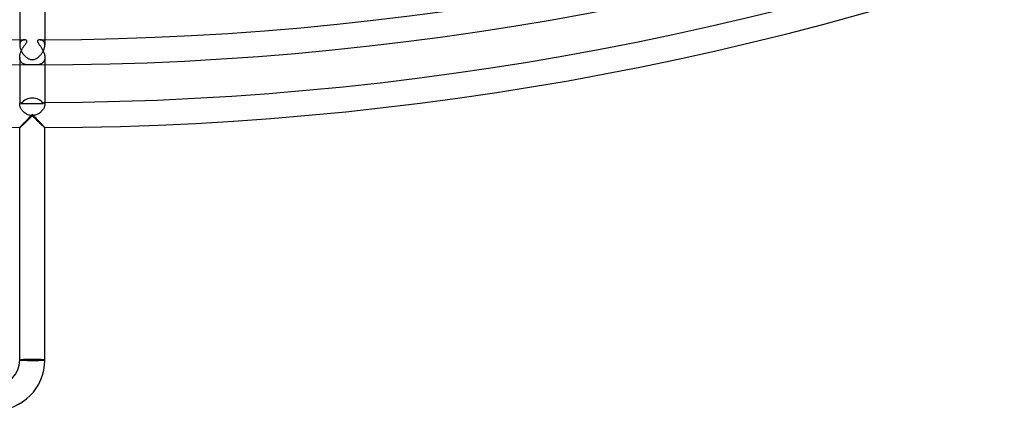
# Model space of a CAD drawing. Header units: millimetres. Extents: x -535 to 535, y -535 to 535.
# Tile 43 of 106: x -2 to 155, y -535 to -473. Entities that reach past the tile are written whole.
import ezdxf

# ---------------------------------------------------------------- set-up
doc = ezdxf.new("R2010")
doc.units = ezdxf.units.MM
doc.layers.add('HIDDEN', color=7, linetype='Continuous')
doc.layers.add('THICK', color=7, linetype='Continuous')

msp = doc.modelspace()

# ---------------------------------------------------------------- linework, layer by layer
at = {"layer": 'HIDDEN'}
for p, q in [((-1.95, -476.52), (-1.97, -476.6)), ((-1.92, -476.45), (-1.95, -476.52)), ((-1.89, -476.38), (-1.92, -476.45)), ((-1.85, -476.32), (-1.89, -476.38)), ((-1.81, -476.27), (-1.85, -476.32)), ((-1.77, -476.22), (-1.81, -476.27)), ((-1.72, -476.17), (-1.77, -476.22)), ((-1.68, -476.13), (-1.72, -476.17)), ((-1.62, -476.1), (-1.68, -476.13)), ((-1.57, -476.07), (-1.62, -476.1)), ((-1.52, -476.05), (-1.57, -476.07)), ((-1.46, -476.03), (-1.52, -476.05)), ((-1.41, -476.02), (-1.46, -476.03)), ((-1.35, -476.01), (-1.41, -476.02)), ((-1.3, -476), (-1.35, -476.01)), ((-1.25, -476), (-1.3, -476)), ((-1.18, -476), (-1.25, -476)), ((-1.11, -476.01), (-1.18, -476)), ((-1.05, -476.03), (-1.11, -476.01)), ((-0.99, -476.05), (-1.05, -476.03)), ((-1.01, -476.6), (-0.96, -476.53)), ((-0.94, -476.08), (-0.99, -476.05)), ((-0.96, -476.53), (-0.92, -476.46)), ((-0.9, -476.12), (-0.94, -476.08)), ((-0.92, -476.46), (-0.88, -476.39)), ((-0.87, -476.16), (-0.9, -476.12)), ((-0.88, -476.39), (-0.86, -476.33)), ((-0.85, -476.21), (-0.87, -476.16)), ((-0.86, -476.33), (-0.85, -476.27)), ((-0.85, -476.27), (-0.85, -476.21)), ((0.86, -476.17), (0.85, -476.21)), ((0.85, -476.21), (0.85, -476.25)), ((0.85, -476.25), (0.85, -476.29)), ((0.85, -476.29), (0.86, -476.34)), ((0.88, -476.14), (0.86, -476.17)), ((0.86, -476.34), (0.88, -476.39)), ((0.91, -476.11), (0.88, -476.14)), ((0.88, -476.39), (0.91, -476.44)), ((0.94, -476.08), (0.91, -476.11)), ((0.91, -476.44), (0.94, -476.5)), ((0.97, -476.06), (0.94, -476.08)), ((0.94, -476.5), (0.98, -476.56)), ((1.01, -476.04), (0.97, -476.06)), ((1.05, -476.03), (1.01, -476.04)), ((1.1, -476.01), (1.05, -476.03)), ((1.14, -476.01), (1.1, -476.01)), ((1.19, -476), (1.14, -476.01)), ((1.25, -476), (1.19, -476)), ((1.31, -476), (1.25, -476)), ((1.38, -476.01), (1.31, -476)), ((1.45, -476.03), (1.38, -476.01)), ((1.52, -476.05), (1.45, -476.03)), ((1.58, -476.08), (1.52, -476.05)), ((1.65, -476.11), (1.58, -476.08)), ((1.71, -476.16), (1.65, -476.11)), ((1.76, -476.21), (1.71, -476.16)), ((1.81, -476.27), (1.76, -476.21)), ((1.86, -476.34), (1.81, -476.27)), ((1.9, -476.41), (1.86, -476.34)), ((1.94, -476.49), (1.9, -476.41)), ((1.96, -476.58), (1.94, -476.49)), ((-1.99, -476.69), (-2, -476.78)), ((-2, -476.78), (-2, -476.87)), ((-1.97, -476.6), (-1.99, -476.69)), ((-1.91, -478.19), (-1.87, -478.07)), ((-1.87, -478.07), (-1.82, -477.95)), ((-1.82, -477.95), (-1.77, -477.83)), ((-1.77, -477.83), (-1.72, -477.71)), ((-1.72, -477.71), (-1.66, -477.59)), ((-1.66, -477.59), (-1.6, -477.47)), ((-1.6, -477.47), (-1.53, -477.36)), ((-1.53, -477.36), (-1.46, -477.25)), ((-1.46, -477.25), (-1.39, -477.15)), ((-1.39, -477.15), (-1.32, -477.04)), ((-1.32, -477.04), (-1.25, -476.94)), ((-1.25, -476.94), (-1.19, -476.85)), ((-1.19, -476.85), (-1.12, -476.76)), ((-1.12, -476.76), (-1.06, -476.68)), ((-1.06, -476.68), (-1.01, -476.6)), ((0.98, -476.56), (1.02, -476.63)), ((1.02, -476.63), (1.07, -476.69)), ((1.07, -476.69), (1.12, -476.76)), ((1.12, -476.76), (1.18, -476.84)), ((1.18, -476.84), (1.23, -476.92)), ((1.23, -476.92), (1.29, -477)), ((1.29, -477), (1.35, -477.08)), ((1.35, -477.08), (1.41, -477.18)), ((1.41, -477.18), (1.47, -477.27)), ((1.47, -477.27), (1.54, -477.37)), ((1.54, -477.37), (1.6, -477.47)), ((1.6, -477.47), (1.65, -477.58)), ((1.65, -477.58), (1.71, -477.69)), ((1.71, -477.69), (1.76, -477.81)), ((1.76, -477.81), (1.81, -477.93)), ((1.81, -477.93), (1.86, -478.05)), ((1.86, -478.05), (1.9, -478.17)), ((1.98, -476.67), (1.96, -476.58)), ((2, -476.77), (1.98, -476.67)), ((2, -476.87), (2, -476.77)), ((-2, -478.68), (-1.98, -478.56)), ((-2, -478.8), (-2, -478.68)), ((-2, -478.91), (-2, -478.8)), ((-2, -478.8), (-2, -480)), ((-1.98, -479.02), (-2, -478.91)), ((-1.98, -478.56), (-1.97, -478.44)), ((-1.96, -479.12), (-1.98, -479.02)), ((-1.97, -478.44), (-1.94, -478.32)), ((-1.94, -479.22), (-1.96, -479.12)), ((-1.94, -478.32), (-1.91, -478.19)), ((-1.9, -479.31), (-1.94, -479.22)), ((-1.87, -479.4), (-1.9, -479.31)), ((-1.82, -479.48), (-1.87, -479.4)), ((-1.77, -479.55), (-1.82, -479.48)), ((-1.71, -479.61), (-1.77, -479.55)), ((-1.65, -479.67), (-1.71, -479.61)), ((-1.59, -479.73), (-1.65, -479.67)), ((1.7, -479.62), (1.63, -479.69)), ((1.77, -479.55), (1.7, -479.62)), ((1.83, -479.46), (1.77, -479.55)), ((1.88, -479.36), (1.83, -479.46)), ((1.92, -479.26), (1.88, -479.36)), ((1.9, -478.17), (1.93, -478.3)), ((1.96, -479.15), (1.92, -479.26)), ((1.93, -478.3), (1.96, -478.42)), ((1.96, -478.42), (1.98, -478.55)), ((1.98, -479.04), (1.96, -479.15)), ((1.98, -478.55), (2, -478.67)), ((2, -478.92), (1.98, -479.04)), ((2, -478.67), (2, -478.79)), ((2, -478.79), (2, -478.92)), ((2, -478.8), (2, -480)), ((-1.52, -479.77), (-1.59, -479.73)), ((-1.45, -479.82), (-1.52, -479.77)), ((-1.38, -479.85), (-1.45, -479.82)), ((-1.3, -479.89), (-1.38, -479.85)), ((-1.22, -479.91), (-1.3, -479.89)), ((-1.14, -479.94), (-1.22, -479.91)), ((-1.06, -479.95), (-1.14, -479.94)), ((-0.98, -479.97), (-1.06, -479.95)), ((-0.9, -479.98), (-0.98, -479.97)), ((-0.82, -479.99), (-0.9, -479.98)), ((-0.73, -479.99), (-0.82, -479.99)), ((-0.65, -480), (-0.73, -479.99)), ((-0.57, -480), (-0.65, -480)), ((-0.49, -480), (-0.57, -480)), ((0.61, -480), (0.49, -480)), ((0.72, -479.99), (0.61, -480)), ((0.84, -479.99), (0.72, -479.99)), ((0.95, -479.97), (0.84, -479.99)), ((1.06, -479.95), (0.95, -479.97)), ((1.17, -479.93), (1.06, -479.95)), ((1.27, -479.9), (1.17, -479.93)), ((1.37, -479.86), (1.27, -479.9)), ((1.46, -479.81), (1.37, -479.86)), ((1.55, -479.76), (1.46, -479.81)), ((1.63, -479.69), (1.55, -479.76)), ((-2, -486.23), (-1.99, -486.17)), ((-2, -486.3), (-2, -486.23)), ((-1.99, -486.17), (-1.97, -486.12)), ((-1.97, -486.12), (-1.95, -486.07)), ((-1.95, -486.07), (-1.92, -486.04)), ((-1.92, -486.04), (-1.9, -486.02)), ((-1.9, -486.02), (-1.87, -486)), ((-1.87, -486), (-1.84, -486)), ((-1.84, -486), (-1.82, -486)), ((-1.82, -486), (-1.81, -486)), ((-1.81, -486), (-1.79, -486.01)), ((-1.79, -486.01), (-1.78, -486.02)), ((-1.78, -486.02), (-1.77, -486.03)), ((-1.77, -486.03), (-1.75, -486.05)), ((-1.75, -486.05), (-1.74, -486.07)), ((-1.74, -486.07), (-1.73, -486.09)), ((-1.73, -486.09), (-1.73, -486.11)), ((-1.73, -486.11), (-1.72, -486.14)), ((-1.72, -486.14), (-1.14, -486.14)), ((-1.14, -486.14), (-0.57, -486.14)), ((-0.57, -486.14), (0, -486.14)), ((0, -486.14), (0.57, -486.14)), ((0.57, -486.14), (1.14, -486.14)), ((1.14, -486.14), (1.72, -486.14)), ((1.72, -486.14), (1.73, -486.11)), ((1.73, -486.09), (1.74, -486.07)), ((1.73, -486.11), (1.73, -486.09)), ((1.74, -486.07), (1.75, -486.05)), ((1.75, -486.05), (1.77, -486.03)), ((1.77, -486.03), (1.78, -486.02)), ((1.78, -486.02), (1.79, -486.01)), ((1.79, -486.01), (1.81, -486)), ((1.81, -486), (1.82, -486)), ((1.82, -486), (1.84, -486)), ((1.84, -486), (1.87, -486)), ((1.87, -486), (1.9, -486.02)), ((1.9, -486.02), (1.92, -486.04)), ((1.92, -486.04), (1.95, -486.07)), ((1.95, -486.07), (1.97, -486.12)), ((1.97, -486.12), (1.99, -486.17)), ((1.99, -486.17), (2, -486.23)), ((2, -486.23), (2, -486.3)), ((-1.14, -489.05), (-1.24, -489.16)), ((-1.04, -488.95), (-1.14, -489.05)), ((-0.93, -488.84), (-1.04, -488.95)), ((-0.82, -488.73), (-0.93, -488.84)), ((-0.71, -488.62), (-0.82, -488.73)), ((-0.6, -488.5), (-0.71, -488.62)), ((-0.48, -488.38), (-0.6, -488.5)), ((-0.36, -488.26), (-0.48, -488.38)), ((-0.24, -488.14), (-0.36, -488.26)), ((-0.12, -488.02), (-0.24, -488.14)), ((0, -487.9), (-0.12, -488.02)), ((0.12, -488.02), (0, -487.9)), ((0.24, -488.14), (0.12, -488.02)), ((0.36, -488.26), (0.24, -488.14)), ((0.48, -488.38), (0.36, -488.26)), ((0.6, -488.5), (0.48, -488.38)), ((0.71, -488.62), (0.6, -488.5)), ((0.82, -488.73), (0.71, -488.62)), ((0.93, -488.84), (0.82, -488.73)), ((1.04, -488.95), (0.93, -488.84)), ((1.14, -489.05), (1.04, -488.95)), ((1.24, -489.16), (1.14, -489.05)), ((-1.99, -489.98), (-2, -489.99)), ((-2, -489.99), (-2, -489.99)), ((-2, -489.99), (-2, -489.99)), ((-2, -489.99), (-2, -490)), ((-2, -490), (-2, -490)), ((-2, -490), (-2, -490)), ((-2, -490), (-2, -490)), ((-1.98, -489.95), (-1.99, -489.98)), ((-1.95, -489.92), (-1.98, -489.95)), ((-1.91, -489.87), (-1.95, -489.92)), ((-1.86, -489.82), (-1.91, -489.87)), ((-1.8, -489.75), (-1.86, -489.82)), ((-1.74, -489.68), (-1.8, -489.75)), ((-1.67, -489.61), (-1.74, -489.68)), ((-1.59, -489.53), (-1.67, -489.61)), ((-1.51, -489.44), (-1.59, -489.53)), ((-1.42, -489.35), (-1.51, -489.44)), ((-1.33, -489.25), (-1.42, -489.35)), ((-1.24, -489.16), (-1.33, -489.25)), ((1.33, -489.25), (1.24, -489.16)), ((1.42, -489.35), (1.33, -489.25)), ((1.51, -489.44), (1.42, -489.35)), ((1.59, -489.53), (1.51, -489.44)), ((1.67, -489.61), (1.59, -489.53)), ((1.74, -489.68), (1.67, -489.61)), ((1.8, -489.75), (1.74, -489.68)), ((1.86, -489.82), (1.8, -489.75)), ((1.91, -489.87), (1.86, -489.82)), ((1.95, -489.92), (1.91, -489.87)), ((1.98, -489.95), (1.95, -489.92)), ((1.99, -489.98), (1.98, -489.95)), ((2, -489.99), (1.99, -489.98)), ((2, -490), (2, -489.99)), ((2, -489.99), (2, -489.99)), ((2, -489.99), (2, -489.99)), ((2, -490), (2, -490)), ((2, -490), (2, -490)), ((2, -490), (2, -490)), ((-1.9, -527), (-2, -527)), ((1.9, -527), (-1.9, -527)), ((2, -527), (1.9, -527))]:
    msp.add_line(p, q, dxfattribs=at)
for start, end in [(269.7593, 269.85), (270.15, 270.2407)]:
    msp.add_arc((0, 0), 476, start, end, dxfattribs=at)
for centre, major_axis, ratio, start_param, end_param in [((0, -487.03), (-2, 0), 0.875421, -1.570796, -0.535501), ((0, -487.03), (-2, 0), 0.875421, -2.606091, -1.570796), ((0, -527), (-2, 0), 0.051215, -1.570796, 0), ((0, -527), (1.9, 0), 0.051215, 0, 3.141593), ((0, -527), (-2, 0), 0.051215, -3.141593, -1.570796)]:
    msp.add_ellipse(centre, major_axis=major_axis, ratio=ratio, start_param=start_param, end_param=end_param, dxfattribs=at)
at = {"layer": 'THICK'}
for p, q in [((-2, -471), (-2, -476.87)), ((2, -471), (2, -476.87)), ((-2, -476.87), (-2, -476.97)), ((-2, -476.97), (-1.99, -477.07)), ((-1.99, -477.07), (-1.97, -477.17)), ((-1.97, -477.17), (-1.95, -477.28)), ((-1.95, -477.28), (-1.92, -477.38)), ((-1.92, -477.38), (-1.88, -477.49)), ((-1.88, -477.49), (-1.84, -477.6)), ((-1.84, -477.6), (-1.79, -477.71)), ((-1.79, -477.71), (-1.74, -477.82)), ((-1.74, -477.82), (-1.68, -477.92)), ((-1.68, -477.92), (-1.62, -478.03)), ((-1.62, -478.03), (-1.55, -478.13)), ((1.55, -478.12), (1.62, -478.03)), ((1.62, -478.03), (1.68, -477.93)), ((1.68, -477.93), (1.73, -477.83)), ((1.73, -477.83), (1.78, -477.72)), ((1.78, -477.72), (1.83, -477.62)), ((1.83, -477.62), (1.87, -477.51)), ((1.87, -477.51), (1.91, -477.4)), ((1.91, -477.4), (1.94, -477.3)), ((1.94, -477.3), (1.97, -477.19)), ((1.97, -477.19), (1.99, -477.08)), ((1.99, -477.08), (2, -476.98)), ((2, -476.98), (2, -476.87)), ((-1.55, -478.13), (-1.48, -478.23)), ((-1.48, -478.23), (-1.4, -478.33)), ((-1.4, -478.33), (-1.32, -478.42)), ((-1.32, -478.42), (-1.24, -478.51)), ((-1.24, -478.51), (-1.15, -478.6)), ((-1.15, -478.6), (-1.06, -478.68)), ((-1.06, -478.68), (-0.97, -478.76)), ((-0.97, -478.76), (-0.88, -478.84)), ((-0.88, -478.84), (-0.78, -478.9)), ((-0.78, -478.9), (-0.69, -478.96)), ((-0.69, -478.96), (-0.59, -479.02)), ((-0.59, -479.02), (-0.5, -479.06)), ((-0.5, -479.06), (-0.4, -479.1)), ((-0.4, -479.1), (-0.31, -479.13)), ((-0.31, -479.13), (-0.23, -479.15)), ((-0.23, -479.15), (-0.15, -479.17)), ((-0.15, -479.17), (-0.07, -479.17)), ((-0.07, -479.17), (0, -479.18)), ((0, -479.18), (0.09, -479.17)), ((0.09, -479.17), (0.17, -479.16)), ((0.17, -479.16), (0.26, -479.15)), ((0.26, -479.15), (0.34, -479.12)), ((0.34, -479.12), (0.42, -479.09)), ((0.42, -479.09), (0.5, -479.06)), ((0.5, -479.06), (0.58, -479.02)), ((0.58, -479.02), (0.66, -478.98)), ((0.66, -478.98), (0.74, -478.93)), ((0.74, -478.93), (0.81, -478.88)), ((0.81, -478.88), (0.89, -478.83)), ((0.89, -478.83), (0.97, -478.77)), ((0.97, -478.77), (1.04, -478.7)), ((1.04, -478.7), (1.12, -478.63)), ((1.12, -478.63), (1.2, -478.56)), ((1.2, -478.56), (1.27, -478.48)), ((1.27, -478.48), (1.34, -478.39)), ((1.34, -478.39), (1.42, -478.31)), ((1.42, -478.31), (1.49, -478.22)), ((1.49, -478.22), (1.55, -478.12)), ((-2, -480), (-2, -486.31)), ((-0.44, -480), (-0.49, -480)), ((-0.4, -480), (-0.44, -480)), ((-0.35, -480), (-0.4, -480)), ((-0.3, -480), (-0.35, -480)), ((-0.25, -480), (-0.3, -480)), ((-0.2, -480), (-0.25, -480)), ((-0.15, -480), (-0.2, -480)), ((-0.1, -480), (-0.15, -480)), ((-0.05, -480), (-0.1, -480)), ((0, -480), (-0.05, -480)), ((0.04, -480), (0, -480)), ((0.08, -480), (0.04, -480)), ((0.11, -480), (0.08, -480)), ((0.16, -480), (0.11, -480)), ((0.2, -480), (0.16, -480)), ((0.25, -480), (0.2, -480)), ((0.31, -480), (0.25, -480)), ((0.36, -480), (0.31, -480)), ((0.43, -480), (0.36, -480)), ((0.49, -480), (0.43, -480)), ((2, -480), (2, -486.31)), ((-2, -486.38), (-2, -486.3)), ((-1.99, -486.46), (-2, -486.38)), ((-1.97, -486.54), (-1.99, -486.46)), ((-1.94, -486.64), (-1.97, -486.54)), ((-1.91, -486.73), (-1.94, -486.64)), ((-1.86, -486.83), (-1.91, -486.73)), ((-1.81, -486.93), (-1.86, -486.83)), ((-1.75, -487.03), (-1.81, -486.93)), ((-1.69, -487.13), (-1.75, -487.03)), ((-1.61, -487.23), (-1.69, -487.13)), ((-1.53, -487.33), (-1.61, -487.23)), ((-1.44, -487.42), (-1.53, -487.33)), ((-1.35, -487.51), (-1.44, -487.42)), ((-1.25, -487.6), (-1.35, -487.51)), ((1.38, -487.48), (1.29, -487.57)), ((1.47, -487.39), (1.38, -487.48)), ((1.55, -487.3), (1.47, -487.39)), ((1.63, -487.2), (1.55, -487.3)), ((1.7, -487.11), (1.63, -487.2)), ((1.77, -487.01), (1.7, -487.11)), ((1.82, -486.91), (1.77, -487.01)), ((1.87, -486.81), (1.82, -486.91)), ((1.91, -486.72), (1.87, -486.81)), ((1.94, -486.63), (1.91, -486.72)), ((1.97, -486.54), (1.94, -486.63)), ((1.99, -486.45), (1.97, -486.54)), ((2, -486.38), (1.99, -486.45)), ((2, -486.3), (2, -486.38)), ((-1.15, -487.68), (-1.25, -487.6)), ((-1.04, -487.75), (-1.15, -487.68)), ((-1.09, -489.17), (-0.99, -489.08)), ((-0.92, -487.82), (-1.04, -487.75)), ((-0.99, -489.08), (-0.9, -488.99)), ((-0.81, -487.88), (-0.92, -487.82)), ((-0.9, -488.99), (-0.8, -488.89)), ((-0.68, -487.94), (-0.81, -487.88)), ((-0.8, -488.89), (-0.7, -488.8)), ((-0.7, -488.8), (-0.6, -488.7)), ((-0.55, -487.99), (-0.68, -487.94)), ((-0.6, -488.7), (-0.51, -488.6)), ((-0.42, -488.03), (-0.55, -487.99)), ((-0.51, -488.6), (-0.4, -488.5)), ((-0.28, -488.05), (-0.42, -488.03)), ((-0.4, -488.5), (-0.3, -488.4)), ((-0.3, -488.4), (-0.2, -488.3)), ((-0.14, -488.07), (-0.28, -488.05)), ((-0.2, -488.3), (-0.1, -488.2)), ((0, -488.08), (-0.14, -488.07)), ((-0.1, -488.2), (0, -488.1)), ((0.13, -488.07), (0, -488.08)), ((0, -488.1), (0.1, -488.2)), ((0.1, -488.2), (0.2, -488.3)), ((0.25, -488.06), (0.13, -488.07)), ((0.2, -488.3), (0.3, -488.4)), ((0.38, -488.03), (0.25, -488.06)), ((0.3, -488.4), (0.4, -488.5)), ((0.51, -488), (0.38, -488.03)), ((0.4, -488.5), (0.51, -488.6)), ((0.63, -487.96), (0.51, -488)), ((0.51, -488.6), (0.6, -488.7)), ((0.6, -488.7), (0.7, -488.8)), ((0.75, -487.91), (0.63, -487.96)), ((0.7, -488.8), (0.8, -488.89)), ((0.86, -487.85), (0.75, -487.91)), ((0.8, -488.89), (0.9, -488.99)), ((0.98, -487.79), (0.86, -487.85)), ((0.9, -488.99), (0.99, -489.08)), ((1.08, -487.72), (0.98, -487.79)), ((0.99, -489.08), (1.09, -489.17)), ((1.19, -487.65), (1.08, -487.72)), ((1.29, -487.57), (1.19, -487.65)), ((-2, -490), (-1.99, -489.99)), ((-2, -527), (-2, -489.99)), ((-1.99, -489.99), (-1.96, -489.98)), ((-1.96, -489.98), (-1.93, -489.95)), ((-1.93, -489.95), (-1.89, -489.92)), ((-1.89, -489.92), (-1.85, -489.88)), ((-1.85, -489.88), (-1.79, -489.83)), ((-1.79, -489.83), (-1.73, -489.78)), ((-1.73, -489.78), (-1.66, -489.72)), ((-1.66, -489.72), (-1.59, -489.65)), ((-1.59, -489.65), (-1.52, -489.58)), ((-1.52, -489.58), (-1.44, -489.5)), ((-1.44, -489.5), (-1.35, -489.42)), ((-1.35, -489.42), (-1.27, -489.34)), ((-1.27, -489.34), (-1.18, -489.26)), ((-1.18, -489.26), (-1.09, -489.17)), ((1.09, -489.17), (1.18, -489.26)), ((1.18, -489.26), (1.27, -489.34)), ((1.27, -489.34), (1.35, -489.42)), ((1.35, -489.42), (1.44, -489.5)), ((1.44, -489.5), (1.52, -489.58)), ((1.52, -489.58), (1.59, -489.65)), ((1.59, -489.65), (1.66, -489.72)), ((1.66, -489.72), (1.73, -489.78)), ((1.73, -489.78), (1.79, -489.83)), ((1.79, -489.83), (1.85, -489.88)), ((1.85, -489.88), (1.89, -489.92)), ((1.89, -489.92), (1.93, -489.95)), ((1.93, -489.95), (1.96, -489.98)), ((1.96, -489.98), (1.99, -489.99)), ((1.99, -489.99), (2, -490)), ((2, -527), (2, -489.99)), ((-2, -527), (-2, -527)), ((-2, -527), (-1.99, -527)), ((-1.99, -527), (-1.98, -527.01)), ((-1.98, -527.01), (-1.96, -527.01)), ((-1.96, -527.01), (-1.94, -527.01)), ((-1.94, -527.01), (-1.92, -527.01)), ((-1.92, -527.01), (-1.89, -527.02)), ((-1.89, -527.02), (-1.86, -527.02)), ((-1.86, -527.02), (-1.82, -527.02)), ((-1.82, -527.02), (-1.78, -527.02)), ((-1.78, -527.02), (-1.73, -527.02)), ((-1.73, -527.02), (-1.68, -527.03)), ((-1.68, -527.03), (-1.63, -527.03)), ((-1.63, -527.03), (-1.57, -527.03)), ((-1.57, -527.03), (-1.51, -527.03)), ((-1.51, -527.03), (-1.45, -527.03)), ((-1.45, -527.03), (-1.38, -527.03)), ((-1.38, -527.03), (-1.31, -527.04)), ((-1.31, -527.04), (-1.24, -527.04)), ((-1.24, -527.04), (-1.16, -527.04)), ((-1.16, -527.04), (-1.08, -527.04)), ((-1.08, -527.04), (-1, -527.04)), ((-1, -527.04), (-0.92, -527.04)), ((-0.92, -527.04), (-0.83, -527.04)), ((-0.83, -527.04), (-0.74, -527.05)), ((-0.74, -527.05), (-0.65, -527.05)), ((-0.65, -527.05), (-0.56, -527.05)), ((-0.56, -527.05), (-0.47, -527.05)), ((-0.47, -527.05), (-0.38, -527.05)), ((-0.38, -527.05), (-0.28, -527.05)), ((-0.28, -527.05), (-0.19, -527.05)), ((-0.19, -527.05), (-0.1, -527.05)), ((-0.1, -527.05), (0, -527.05)), ((0, -527.05), (0.09, -527.05)), ((0.09, -527.05), (0.18, -527.05)), ((0.18, -527.05), (0.28, -527.05)), ((0.28, -527.05), (0.37, -527.05)), ((0.37, -527.05), (0.46, -527.05)), ((0.46, -527.05), (0.55, -527.05)), ((0.55, -527.05), (0.64, -527.05)), ((0.64, -527.05), (0.72, -527.05)), ((0.72, -527.05), (0.81, -527.05)), ((0.81, -527.05), (0.89, -527.05)), ((0.89, -527.05), (0.97, -527.05)), ((0.97, -527.05), (1.05, -527.05)), ((1.05, -527.05), (1.13, -527.04)), ((1.13, -527.04), (1.21, -527.04)), ((1.21, -527.04), (1.28, -527.04)), ((1.28, -527.04), (1.35, -527.04)), ((1.35, -527.04), (1.41, -527.04)), ((1.41, -527.04), (1.48, -527.04)), ((1.48, -527.04), (1.54, -527.03)), ((1.54, -527.03), (1.6, -527.03)), ((1.6, -527.03), (1.65, -527.03)), ((1.65, -527.03), (1.7, -527.03)), ((1.7, -527.03), (1.75, -527.03)), ((1.75, -527.03), (1.79, -527.02)), ((1.79, -527.02), (1.83, -527.02)), ((1.83, -527.02), (1.86, -527.02)), ((1.86, -527.02), (1.9, -527.02)), ((1.9, -527.02), (1.92, -527.02)), ((1.92, -527.02), (1.95, -527.01)), ((1.95, -527.01), (1.97, -527.01)), ((1.97, -527.01), (1.98, -527.01)), ((1.98, -527.01), (1.99, -527.01)), ((1.99, -527.01), (2, -527)), ((2, -527), (2, -527))]:
    msp.add_line(p, q, dxfattribs=at)
for centre, radius, start, end in [((0, 0), 476, 225.2407, 269.7593), ((0, 0), 476, 270.2407, 314.7593), ((0, 0), 480, 225.0587, 269.9413), ((0, 0), 480, 270.0587, 314.9413), ((0, 0), 486, 270.2358, 314.7642), ((0, 0), 490, 225.2336, 269.7664), ((0, 0), 490, 270.2336, 314.7665), ((-6, -527), 8, 180, 0), ((-6, -527), 4, 180, 0)]:
    msp.add_arc(centre, radius, start, end, dxfattribs=at)

doc.saveas('drawing.dxf')
